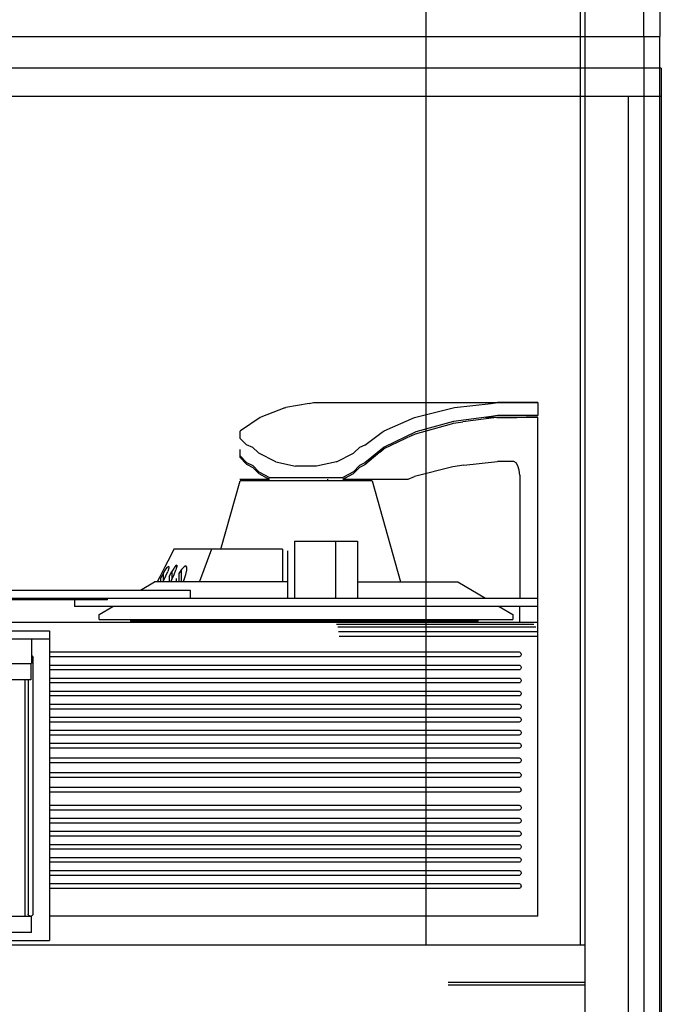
# Model space of a CAD drawing. Header units: millimetres. Extents: x 0 to 40100, y 0 to 29075.
# Tile 84 of 119: x 18352 to 18758, y 22260 to 22882. Entities that reach past the tile are written whole.
import ezdxf

# ---------------------------------------------------------------- set-up
doc = ezdxf.new("R2010")
doc.units = ezdxf.units.MM
doc.header["$MEASUREMENT"] = 0
doc.linetypes.add('AUSGEZOGEN', pattern=[0, 0])
doc.layers.get('0').update_dxf_attribs({"linetype": 'CONTINUOUS'})
doc.layers.add('ibmp_KT_CNS-Sockel', color=7, linetype='AUSGEZOGEN', true_color=0xff8000)
doc.layers.add('ibmp_KT_Einrichtung', color=7, linetype='AUSGEZOGEN', true_color=0x000080)
doc.styles.get("Standard").update_dxf_attribs({"font": 'TXT.SHX'})

# ---------------------------------------------------------------- blocks, each defined once
blk = doc.blocks.new('BLOCK_00311')
at = {"layer": 'ibmp_KT_Einrichtung', "color": 0, "linetype": 'AUSGEZOGEN', "true_color": 0x000000}
for p, q in [((18756.52, 23671.1), (18756.52, 22871.1)), ((18746.52, 22871.1), (18746.52, 23661.1)), ((15625.52, 22871.1), (18756.52, 22871.1))]:
    blk.add_line(p, q, dxfattribs=at)
at = {"color": 0, "true_color": 0x000000}
blk.add_attdef('', (0, 0), '', height=1, dxfattribs=at)
blk = doc.blocks.new('BLOCK_00322')
at = {"layer": 'ibmp_KT_Einrichtung', "color": 0, "linetype": 'AUSGEZOGEN', "true_color": 0x000000}
for p, q in [((18757.52, 22851.1), (17977.52, 22851.1)), ((18757.52, 22851.1), (18757.52, 22151.1)), ((17977.52, 22833.48), (18757.52, 22833.48)), ((18736.72, 22168.7), (18736.72, 22833.48))]:
    blk.add_line(p, q, dxfattribs=at)
at = {"color": 0, "true_color": 0x000000}
blk.add_attdef('', (0, 0), '', height=1, dxfattribs=at)
blk = doc.blocks.new('BLOCK_00329')
at = {"layer": 'ibmp_KT_Einrichtung', "color": 0, "linetype": 'AUSGEZOGEN', "true_color": 0x000000}
for p, q in [((17956.52, 22871.1), (18756.52, 22871.1)), ((18746.52, 22871.1), (18746.52, 20041.1)), ((18756.52, 20041.1), (18756.52, 22871.1))]:
    blk.add_line(p, q, dxfattribs=at)
at = {"color": 0, "true_color": 0x000000}
blk.add_attdef('', (0, 0), '', height=1, dxfattribs=at)
blk = doc.blocks.new('BLOCK_00331')
at = {"layer": 'ibmp_KT_Einrichtung', "color": 0, "linetype": 'AUSGEZOGEN', "true_color": 0x000000}
for p, q in [((18519.87, 22636.72), (18504.75, 22630.84)), ((18519.87, 22636.72), (18520.46, 22636.94)), ((18535.26, 22639.6), (18520.46, 22636.94)), ((18535.26, 22639.6), (18537.87, 22640.08)), ((18537.93, 22640.08), (18554.18, 22640.1)), ((18554.18, 22640.1), (18679.52, 22640.1)), ((18602.45, 22630.84), (18626.02, 22636.72)), ((18626.02, 22636.72), (18626.95, 22636.94)), ((18626.95, 22636.94), (18650.03, 22639.6)), ((18650.03, 22639.6), (18654.1, 22640.08)), ((18654.1, 22640.08), (18679.52, 22640.1)), ((18679.52, 22640.1), (18654.19, 22640.08)), ((18679.52, 22640.1), (18679.52, 22631.86)), ((18504.33, 22630.58), (18491.92, 22622.22)), ((18504.33, 22630.58), (18504.75, 22630.84)), ((18582.47, 22622.22), (18601.8, 22630.58)), ((18601.8, 22630.58), (18602.45, 22630.84)), ((18650.22, 22631.36), (18626.36, 22628.2)), ((18653.51, 22630.7), (18632.26, 22627.88)), ((18646.29, 22630.84), (18679.52, 22630.84)), ((18654.19, 22631.86), (18650.22, 22631.36)), ((18653.77, 22630.7), (18653.51, 22630.7)), ((18653.77, 22630.7), (18666.38, 22630.76)), ((18679.52, 22631.86), (18654.19, 22631.86)), ((18672.24, 22630.8), (18666.38, 22630.76)), ((18679.52, 22630.84), (18672.24, 22630.8)), ((18679.52, 22316.1), (18679.52, 22630.84)), ((18602.36, 22620.46), (18624.99, 22626.72)), ((18626.36, 22628.2), (18602.45, 22621.6)), ((18624.99, 22626.72), (18626.33, 22627.1)), ((18626.33, 22627.1), (18632.26, 22627.88)), ((18491.92, 22622.22), (18491.53, 22621.76)), ((18491.53, 22621.76), (18491.53, 22617.52)), ((18570.39, 22613.18), (18581.29, 22621.36)), ((18581.29, 22621.36), (18582.47, 22622.22)), ((18600.07, 22619.36), (18582.44, 22610.92)), ((18602.45, 22621.6), (18582.47, 22612.02)), ((18600.07, 22619.36), (18602.36, 22620.46)), ((18495.61, 22613.46), (18491.53, 22617.52)), ((18499.64, 22611.66), (18495.61, 22613.46)), ((18499.64, 22611.66), (18502.95, 22608.52)), ((18563.68, 22608.52), (18566.98, 22611.66)), ((18570.39, 22613.18), (18566.98, 22611.66)), ((18582.47, 22612.02), (18570.39, 22601.96)), ((18491.53, 22610.38), (18491.51, 22610.34)), ((18491.51, 22610.34), (18491.51, 22605.68)), ((18491.51, 22605.68), (18495.59, 22601.16)), ((18491.53, 22606.78), (18495.61, 22602.28)), ((18502.95, 22608.52), (18503.4, 22608.1)), ((18514.11, 22602.72), (18503.4, 22608.1)), ((18552.51, 22602.72), (18563.21, 22608.08)), ((18563.68, 22608.52), (18563.21, 22608.08)), ((18579.78, 22608.7), (18570.35, 22600.86)), ((18579.78, 22608.7), (18582.44, 22610.92)), ((18495.59, 22601.16), (18499.62, 22599.18)), ((18495.61, 22602.28), (18499.64, 22600.28)), ((18499.62, 22599.18), (18503.37, 22595.36)), ((18503.4, 22596.46), (18499.64, 22600.28)), ((18514.11, 22602.72), (18526.69, 22599.9)), ((18539.93, 22599.9), (18526.69, 22599.9)), ((18552.51, 22602.72), (18539.93, 22599.9)), ((18563.2, 22595.36), (18566.96, 22599.18)), ((18563.22, 22596.46), (18566.98, 22600.28)), ((18570.35, 22600.86), (18566.96, 22599.18)), ((18570.39, 22601.96), (18566.98, 22600.28)), ((18626, 22599.62), (18601.77, 22593.46)), ((18632.91, 22600.52), (18626, 22599.62)), ((18632.91, 22600.52), (18654.09, 22602.98)), ((18664.45, 22603), (18654.09, 22602.98)), ((18665.82, 22601.98), (18664.45, 22603)), ((18666.97, 22600.08), (18665.82, 22601.98)), ((18667.81, 22597.44), (18666.97, 22600.08)), ((18503.37, 22595.36), (18508.79, 22592.44)), ((18503.4, 22596.46), (18510.23, 22592.78)), ((18563.22, 22596.46), (18556.41, 22592.78)), ((18557.82, 22592.44), (18563.2, 22595.36)), ((18597.62, 22591.68), (18601.77, 22593.46)), ((18668.26, 22594.34), (18667.81, 22597.44)), ((18668.26, 22594.34), (18668.26, 22516.66)), ((18479.47, 22547.52), (18491.58, 22590.72)), ((18491.51, 22591.68), (18510.2, 22591.68)), ((18574.95, 22590.72), (18491.58, 22590.72)), ((18510.2, 22591.68), (18508.79, 22592.44)), ((18510.23, 22592.78), (18556.41, 22592.78)), ((18546.89, 22591.68), (18546.89, 22590.72)), ((18557.82, 22592.44), (18556.41, 22591.68)), ((18556.41, 22591.68), (18597.62, 22591.68)), ((18574.95, 22590.72), (18592.81, 22526.96)), ((18525.95, 22552.66), (18525.95, 22516.66)), ((18525.95, 22552.66), (18565.65, 22552.66)), ((18552.07, 22516.66), (18552.07, 22552.66)), ((18565.65, 22552.66), (18565.65, 22516.66)), ((18448.02, 22543.92), (18443.93, 22536.02)), ((18449.88, 22547.52), (18448.02, 22543.92)), ((18518.37, 22547.52), (18449.88, 22547.52)), ((18473.56, 22547.52), (18466.01, 22527.12)), ((18518.37, 22547.52), (18518.37, 22526.96)), ((18521.78, 22516.66), (18521.78, 22546.5)), ((18451.14, 22537.32), (18449.98, 22535.86)), ((18451.77, 22537.56), (18451.14, 22537.32)), ((18451.77, 22537.56), (18451.77, 22536.56)), ((18457.41, 22537), (18456.24, 22536.5)), ((18458.04, 22536.26), (18457.41, 22537)), ((18443.93, 22536.02), (18440.91, 22530.18)), ((18443.21, 22532.54), (18441.54, 22529.48)), ((18443.21, 22532.54), (18444.75, 22534.98)), ((18443.21, 22527.56), (18443.21, 22532.54)), ((18443.21, 22527.56), (18444.75, 22530.76)), ((18444.75, 22534.98), (18445.92, 22536.44)), ((18444.76, 22530.78), (18445.92, 22533.6)), ((18446.55, 22536.7), (18445.92, 22536.44)), ((18446.55, 22535.7), (18445.92, 22533.6)), ((18446.55, 22536.7), (18446.55, 22535.7)), ((18446.77, 22530.34), (18448.43, 22533.42)), ((18449.71, 22535.46), (18448.43, 22533.42)), ((18448.43, 22533.42), (18448.43, 22528.44)), ((18448.43, 22528.44), (18449.98, 22531.64)), ((18449.98, 22535.86), (18449.72, 22535.46)), ((18449.98, 22531.66), (18451.14, 22534.48)), ((18451.77, 22536.56), (18451.14, 22534.5)), ((18454.7, 22534.82), (18453.03, 22532.2)), ((18453.03, 22532.2), (18453.03, 22526.96)), ((18456.24, 22536.5), (18454.7, 22534.82)), ((18454.7, 22526.96), (18454.7, 22534.82)), ((18456.24, 22528.46), (18457.41, 22531.62)), ((18457.41, 22531.62), (18458.04, 22534.34)), ((18458.04, 22534.36), (18458.04, 22536.26)), ((18428.78, 22521.8), (18437.5, 22526.96)), ((18521.78, 22526.96), (18437.5, 22526.96)), ((18440.91, 22530.18), (18439.25, 22526.96)), ((18439.92, 22528.26), (18439.45, 22527.36)), ((18439.45, 22527.34), (18439.45, 22527.36)), ((18441.54, 22526.96), (18441.54, 22529.48)), ((18443.21, 22527.56), (18442.87, 22526.96)), ((18446.77, 22530.36), (18446.77, 22526.96)), ((18448.43, 22528.44), (18447.62, 22526.96)), ((18451.5, 22526.96), (18451.5, 22529.08)), ((18456.24, 22528.46), (18455.49, 22526.96)), ((18466.01, 22527.12), (18455.49, 22526.96)), ((18465.95, 22526.96), (18466.01, 22527.12)), ((18565.65, 22526.96), (18629.03, 22526.96)), ((18629.03, 22526.96), (18646.45, 22516.66)), ((18059.52, 22521.8), (18460.14, 22521.8)), ((18460.14, 22521.8), (18460.14, 22516.66)), ((18059.52, 22516.66), (18679.52, 22516.66)), ((18407.9, 22515.64), (18091.9, 22515.64)), ((18387.01, 22515.64), (18387.01, 22511.52)), ((18407.9, 22515.64), (18407.9, 22516.66)), ((18679.52, 22511.52), (18387.01, 22511.52)), ((18402.68, 22506.38), (18411.38, 22511.52)), ((18402.68, 22503.3), (18402.68, 22506.38)), ((18655.15, 22511.52), (18663.85, 22506.38)), ((18663.85, 22506.38), (18663.85, 22503.3)), ((18668.26, 22501.24), (18668.26, 22511.52)), ((18679.52, 22501.24), (18110.1, 22501.24)), ((18402.68, 22503.3), (18663.85, 22503.3)), ((18422.53, 22503.3), (18422.53, 22502.26)), ((18641.91, 22502.26), (18422.53, 22502.26)), ((18423.58, 22503.3), (18423.58, 22502.26)), ((18424.61, 22503.3), (18424.61, 22502.26)), ((18427.75, 22503.3), (18427.75, 22502.26)), ((18429.84, 22503.3), (18429.84, 22502.26)), ((18432.98, 22503.3), (18432.98, 22502.26)), ((18438.2, 22503.3), (18438.2, 22502.26)), ((18443.42, 22503.3), (18443.42, 22502.26)), ((18449.69, 22503.3), (18449.69, 22502.26)), ((18457, 22503.3), (18457, 22502.26)), ((18466.41, 22503.3), (18466.41, 22502.26)), ((18482.08, 22503.3), (18482.08, 22502.26)), ((18501.92, 22503.3), (18501.92, 22502.26)), ((18546.89, 22501.24), (18546.89, 22502.26)), ((18552.56, 22500.22), (18677.08, 22500.22)), ((18559.38, 22502.26), (18559.38, 22503.3)), ((18581.32, 22502.26), (18581.32, 22503.3)), ((18596.99, 22502.26), (18596.99, 22503.3)), ((18606.39, 22502.26), (18606.39, 22503.3)), ((18614.75, 22502.26), (18614.75, 22503.3)), ((18621.02, 22502.26), (18621.02, 22503.3)), ((18626.24, 22502.26), (18626.24, 22503.3)), ((18631.47, 22502.26), (18631.47, 22503.3)), ((18634.6, 22502.26), (18634.6, 22503.3)), ((18636.69, 22502.26), (18636.69, 22503.3)), ((18638.77, 22502.26), (18638.77, 22503.3)), ((18640.87, 22502.26), (18640.87, 22503.3)), ((18641.91, 22502.26), (18641.91, 22503.3)), ((18059.52, 22496.1), (18371.34, 22496.1)), ((18371.34, 22496.1), (18371.34, 22300.66)), ((18678.25, 22498.32), (18553.29, 22498.32)), ((18553.83, 22495.68), (18679.08, 22495.68)), ((18122.2, 22490.96), (18371.34, 22490.96)), ((18359.85, 22490.96), (18359.85, 22475.52)), ((18679.52, 22492.58), (18554.12, 22492.58)), ((18371.34, 22482.72), (18667.75, 22482.72)), ((18667.75, 22482.72), (18668.23, 22482.56)), ((18668.23, 22482.56), (18668.63, 22482.28)), ((18668.63, 22482.28), (18668.91, 22481.9)), ((18668.91, 22481.9), (18669.07, 22481.42)), ((18669.07, 22481.42), (18669.07, 22480.94)), ((18125.33, 22475.52), (18359.85, 22475.52)), ((18359.47, 22475.52), (18359.47, 22465.24)), ((18359.85, 22480.58), (18360.05, 22480.52)), ((18360.05, 22480.52), (18360.45, 22480.22)), ((18360.45, 22480.22), (18360.74, 22479.84)), ((18360.74, 22479.84), (18360.89, 22479.38)), ((18360.89, 22317.4), (18360.89, 22479.38)), ((18667.75, 22479.64), (18371.34, 22479.64)), ((18668.23, 22479.8), (18667.75, 22479.64)), ((18668.63, 22480.08), (18668.23, 22479.8)), ((18668.91, 22480.48), (18668.63, 22480.08)), ((18669.07, 22480.94), (18668.91, 22480.48)), ((18371.34, 22474.5), (18667.75, 22474.5)), ((18667.75, 22471.4), (18371.34, 22471.4)), ((18667.75, 22474.5), (18668.23, 22474.34)), ((18668.23, 22471.56), (18667.75, 22471.4)), ((18668.23, 22474.34), (18668.63, 22474.06)), ((18668.63, 22471.86), (18668.23, 22471.56)), ((18668.63, 22474.06), (18668.91, 22473.66)), ((18668.91, 22472.24), (18668.63, 22471.86)), ((18668.91, 22473.66), (18669.07, 22473.2)), ((18669.07, 22472.7), (18668.91, 22472.24)), ((18669.07, 22473.2), (18669.07, 22472.7)), ((18359.47, 22465.24), (18125.33, 22465.24)), ((18355.67, 22465.24), (18355.67, 22316.1)), ((18357.76, 22465.24), (18357.76, 22317.4)), ((18371.34, 22466.26), (18667.75, 22466.26)), ((18667.75, 22463.18), (18371.34, 22463.18)), ((18667.75, 22466.26), (18668.23, 22466.12)), ((18668.23, 22463.34), (18667.75, 22463.18)), ((18668.23, 22466.12), (18668.63, 22465.82)), ((18668.63, 22463.62), (18668.23, 22463.34)), ((18668.63, 22465.82), (18668.91, 22465.44)), ((18668.91, 22464.02), (18668.63, 22463.62)), ((18668.91, 22465.44), (18669.07, 22464.98)), ((18669.07, 22464.48), (18668.91, 22464.02)), ((18669.07, 22464.98), (18669.07, 22464.48)), ((18371.34, 22458.04), (18667.75, 22458.04)), ((18667.75, 22458.04), (18668.23, 22457.88)), ((18668.23, 22457.88), (18668.63, 22457.6)), ((18668.63, 22457.6), (18668.91, 22457.2)), ((18668.91, 22457.2), (18669.07, 22456.74)), ((18669.07, 22456.24), (18668.91, 22455.78)), ((18669.07, 22456.74), (18669.07, 22456.24)), ((18667.75, 22454.96), (18371.34, 22454.96)), ((18668.23, 22455.1), (18667.75, 22454.96)), ((18668.63, 22455.4), (18668.23, 22455.1)), ((18668.91, 22455.78), (18668.63, 22455.4)), ((18371.34, 22449.8), (18667.75, 22449.8)), ((18667.75, 22446.72), (18371.34, 22446.72)), ((18667.75, 22449.8), (18668.23, 22449.66)), ((18668.23, 22446.88), (18667.75, 22446.72)), ((18668.23, 22449.66), (18668.63, 22449.36)), ((18668.63, 22447.16), (18668.23, 22446.88)), ((18668.63, 22449.36), (18668.91, 22448.98)), ((18668.91, 22447.56), (18668.63, 22447.16)), ((18668.91, 22448.98), (18669.07, 22448.52)), ((18669.07, 22448.02), (18668.91, 22447.56)), ((18669.07, 22448.52), (18669.07, 22448.02)), ((18371.34, 22441.58), (18667.75, 22441.58)), ((18667.75, 22438.5), (18371.34, 22438.5)), ((18667.75, 22441.58), (18668.23, 22441.42)), ((18668.23, 22438.64), (18667.75, 22438.5)), ((18668.23, 22441.42), (18668.63, 22441.14)), ((18668.63, 22438.94), (18668.23, 22438.64)), ((18668.63, 22441.14), (18668.91, 22440.74)), ((18668.91, 22439.32), (18668.63, 22438.94)), ((18668.91, 22440.74), (18669.07, 22440.28)), ((18669.07, 22439.8), (18668.91, 22439.32)), ((18669.07, 22440.28), (18669.07, 22439.8)), ((18371.34, 22433.36), (18667.75, 22433.36)), ((18667.75, 22433.36), (18668.23, 22433.2)), ((18668.23, 22433.2), (18668.63, 22432.9)), ((18668.63, 22432.9), (18668.91, 22432.52)), ((18668.91, 22432.52), (18669.07, 22432.06)), ((18669.07, 22431.56), (18668.91, 22431.1)), ((18669.07, 22432.06), (18669.07, 22431.56)), ((18667.75, 22430.26), (18371.34, 22430.26)), ((18668.23, 22430.42), (18667.75, 22430.26)), ((18668.63, 22430.7), (18668.23, 22430.42)), ((18668.91, 22431.1), (18668.63, 22430.7)), ((18371.34, 22425.12), (18667.75, 22425.12)), ((18667.75, 22422.04), (18371.34, 22422.04)), ((18667.75, 22425.12), (18668.23, 22424.96)), ((18668.23, 22422.2), (18667.75, 22422.04)), ((18668.23, 22424.96), (18668.63, 22424.68)), ((18668.63, 22422.48), (18668.23, 22422.2)), ((18668.63, 22424.68), (18668.91, 22424.3)), ((18668.91, 22422.88), (18668.63, 22422.48)), ((18668.91, 22424.3), (18669.07, 22423.82)), ((18669.07, 22423.34), (18668.91, 22422.88)), ((18669.07, 22423.82), (18669.07, 22423.34)), ((18371.34, 22415.86), (18667.75, 22415.86)), ((18667.75, 22412.78), (18371.34, 22412.78)), ((18667.75, 22415.86), (18668.23, 22415.72)), ((18668.23, 22412.94), (18667.75, 22412.78)), ((18668.23, 22415.72), (18668.63, 22415.42)), ((18668.63, 22413.22), (18668.23, 22412.94)), ((18668.63, 22415.42), (18668.91, 22415.04)), ((18668.91, 22413.62), (18668.63, 22413.22)), ((18668.91, 22415.04), (18669.07, 22414.58)), ((18669.07, 22414.08), (18668.91, 22413.62)), ((18669.07, 22414.58), (18669.07, 22414.08)), ((18371.34, 22406.6), (18667.75, 22406.6)), ((18667.75, 22406.6), (18668.23, 22406.46)), ((18667.75, 22403.52), (18371.34, 22403.52)), ((18668.23, 22403.68), (18667.75, 22403.52)), ((18668.23, 22406.46), (18668.63, 22406.16)), ((18668.63, 22403.96), (18668.23, 22403.68)), ((18668.63, 22406.16), (18668.91, 22405.78)), ((18668.91, 22404.36), (18668.63, 22403.96)), ((18668.91, 22405.78), (18669.07, 22405.32)), ((18669.07, 22404.82), (18668.91, 22404.36)), ((18669.07, 22405.32), (18669.07, 22404.82)), ((18371.34, 22397.36), (18667.75, 22397.36)), ((18667.75, 22394.26), (18371.34, 22394.26)), ((18667.75, 22397.36), (18668.23, 22397.2)), ((18668.23, 22394.42), (18667.75, 22394.26)), ((18668.23, 22397.2), (18668.63, 22396.9)), ((18668.63, 22394.7), (18668.23, 22394.42)), ((18668.63, 22396.9), (18668.91, 22396.52)), ((18668.91, 22395.1), (18668.63, 22394.7)), ((18668.91, 22396.52), (18669.07, 22396.06)), ((18669.07, 22395.56), (18668.91, 22395.1)), ((18669.07, 22395.56), (18669.07, 22396.06)), ((18371.34, 22386.04), (18667.75, 22386.04)), ((18667.75, 22382.96), (18371.34, 22382.96)), ((18667.75, 22386.04), (18668.23, 22385.88)), ((18668.23, 22383.1), (18667.75, 22382.96)), ((18668.23, 22385.88), (18668.63, 22385.6)), ((18668.63, 22383.4), (18668.23, 22383.1)), ((18668.63, 22385.6), (18668.91, 22385.2)), ((18668.91, 22383.78), (18668.63, 22383.4)), ((18668.91, 22385.2), (18669.07, 22384.74)), ((18669.07, 22384.24), (18668.91, 22383.78)), ((18669.07, 22384.74), (18669.07, 22384.24)), ((18371.34, 22377.8), (18667.75, 22377.8)), ((18667.75, 22377.8), (18668.23, 22377.66)), ((18668.23, 22377.66), (18668.63, 22377.36)), ((18668.63, 22377.36), (18668.91, 22376.98)), ((18668.91, 22375.56), (18668.63, 22375.16)), ((18668.91, 22376.98), (18669.07, 22376.52)), ((18669.07, 22376.02), (18668.91, 22375.56)), ((18669.07, 22376.52), (18669.07, 22376.02)), ((18667.75, 22374.72), (18371.34, 22374.72)), ((18371.34, 22369.58), (18667.75, 22369.58)), ((18668.23, 22374.88), (18667.75, 22374.72)), ((18667.75, 22369.58), (18668.23, 22369.42)), ((18668.63, 22375.16), (18668.23, 22374.88)), ((18668.23, 22369.42), (18668.63, 22369.14)), ((18667.75, 22366.5), (18371.34, 22366.5)), ((18668.23, 22366.64), (18667.75, 22366.5)), ((18668.63, 22366.94), (18668.23, 22366.64)), ((18668.63, 22369.14), (18668.91, 22368.74)), ((18668.91, 22367.32), (18668.63, 22366.94)), ((18668.91, 22368.74), (18669.07, 22368.28)), ((18669.07, 22367.8), (18668.91, 22367.32)), ((18669.07, 22368.28), (18669.07, 22367.8)), ((18371.34, 22361.36), (18667.75, 22361.36)), ((18667.75, 22358.26), (18371.34, 22358.26)), ((18667.75, 22361.36), (18668.23, 22361.2)), ((18668.23, 22358.42), (18667.75, 22358.26)), ((18668.23, 22361.2), (18668.63, 22360.9)), ((18668.63, 22358.7), (18668.23, 22358.42)), ((18668.63, 22360.9), (18668.91, 22360.52)), ((18668.91, 22359.1), (18668.63, 22358.7)), ((18668.91, 22360.52), (18669.07, 22360.06)), ((18669.07, 22359.56), (18668.91, 22359.1)), ((18669.07, 22360.06), (18669.07, 22359.56)), ((18371.34, 22353.12), (18667.75, 22353.12)), ((18667.75, 22353.12), (18668.23, 22352.96)), ((18668.23, 22352.96), (18668.63, 22352.68)), ((18668.63, 22352.68), (18668.91, 22352.3)), ((18668.91, 22350.88), (18668.63, 22350.48)), ((18668.91, 22352.3), (18669.07, 22351.82)), ((18669.07, 22351.34), (18668.91, 22350.88)), ((18669.07, 22351.82), (18669.07, 22351.34)), ((18667.75, 22350.04), (18371.34, 22350.04)), ((18371.34, 22344.9), (18667.75, 22344.9)), ((18668.23, 22350.2), (18667.75, 22350.04)), ((18667.75, 22344.9), (18668.23, 22344.74)), ((18668.63, 22350.48), (18668.23, 22350.2)), ((18668.23, 22344.74), (18668.63, 22344.46)), ((18668.63, 22344.46), (18668.91, 22344.06)), ((18667.75, 22341.8), (18371.34, 22341.8)), ((18668.23, 22341.96), (18667.75, 22341.8)), ((18668.63, 22342.26), (18668.23, 22341.96)), ((18668.91, 22342.64), (18668.63, 22342.26)), ((18668.91, 22344.06), (18669.07, 22343.6)), ((18669.07, 22343.1), (18668.91, 22342.64)), ((18669.07, 22343.6), (18669.07, 22343.1)), ((18371.34, 22336.66), (18667.75, 22336.66)), ((18667.75, 22333.58), (18371.34, 22333.58)), ((18667.75, 22336.66), (18668.23, 22336.52)), ((18668.23, 22333.74), (18667.75, 22333.58)), ((18668.23, 22336.52), (18668.63, 22336.22)), ((18668.63, 22334.02), (18668.23, 22333.74)), ((18668.63, 22336.22), (18668.91, 22335.84)), ((18668.91, 22334.42), (18668.63, 22334.02)), ((18668.91, 22335.84), (18669.07, 22335.38)), ((18669.07, 22334.88), (18668.91, 22334.42)), ((18669.07, 22334.88), (18669.07, 22335.38)), ((18342.36, 22316.1), (18359.85, 22316.1)), ((18357.92, 22316.92), (18357.76, 22317.4)), ((18358.21, 22316.54), (18357.92, 22316.92)), ((18358.61, 22316.24), (18358.21, 22316.54)), ((18359.07, 22316.1), (18358.61, 22316.24)), ((18360.05, 22316.24), (18359.57, 22316.1)), ((18359.85, 22305.8), (18359.85, 22316.1)), ((18360.45, 22316.54), (18360.05, 22316.24)), ((18360.74, 22316.92), (18360.45, 22316.54)), ((18360.89, 22317.4), (18360.74, 22316.92)), ((18679.52, 22316.1), (18371.34, 22316.1)), ((18359.85, 22305.8), (18343.13, 22305.8)), ((18149.37, 22300.66), (18371.34, 22300.66))]:
    blk.add_line(p, q, dxfattribs=at)
at = {"color": 0, "true_color": 0x000000}
blk.add_attdef('', (0, 0), '', height=1, dxfattribs=at)
blk = doc.blocks.new('BLOCK_00338')
at = {"layer": 'ibmp_KT_CNS-Sockel', "color": 0, "linetype": 'AUSGEZOGEN', "true_color": 0x000000}
for p, q in [((18709.43, 20095.13), (18709.43, 22980.96)), ((18608.92, 22931.04), (18608.92, 22297.74)), ((18706.42, 22297.74), (18706.42, 22931.04)), ((18709.43, 22297.74), (18056.1, 22297.74)), ((18709.43, 22274.28), (18622.99, 22274.28)), ((18622.99, 22272.78), (18709.43, 22272.78))]:
    blk.add_line(p, q, dxfattribs=at)
at = {"color": 0, "true_color": 0x000000}
blk.add_attdef('', (0, 0), '', height=1, dxfattribs=at)

msp = doc.modelspace()

# ---------------------------------------------------------------- block references
at = {"layer": 'ibmp_KT_CNS-Sockel', "color": 0, "true_color": 0x000000}
msp.add_blockref('BLOCK_00338', (0, 0), dxfattribs=at)
at = {"layer": 'ibmp_KT_Einrichtung', "color": 0, "true_color": 0x000000}
for name in ['BLOCK_00311', 'BLOCK_00329', 'BLOCK_00322', 'BLOCK_00331']:
    msp.add_blockref(name, (0, 0), dxfattribs=at)

doc.saveas('drawing.dxf')
